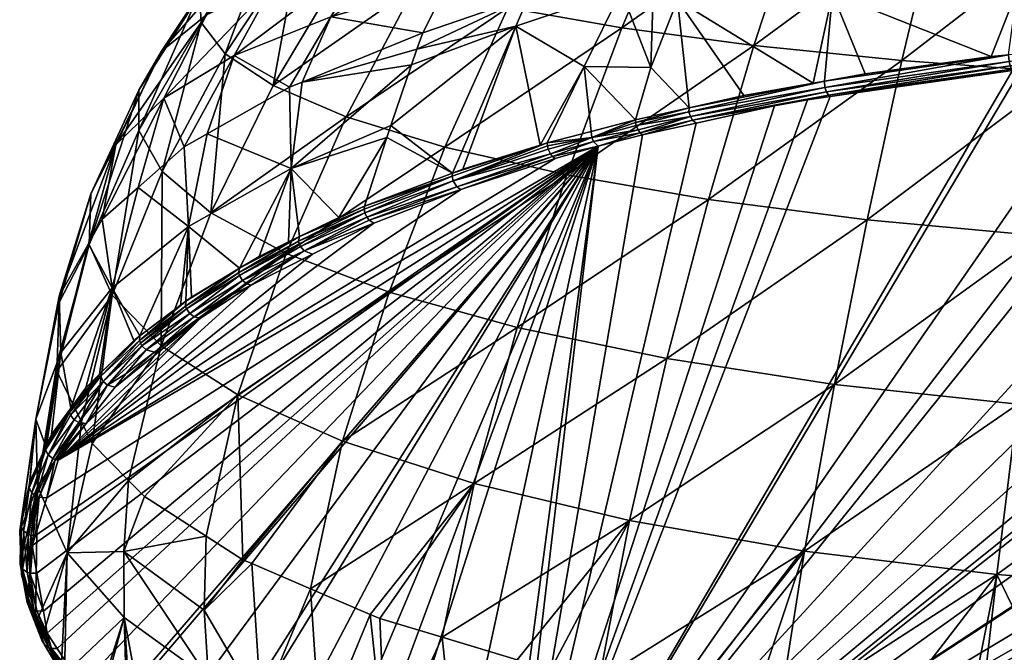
# Model space of a CAD drawing. Extents: x -0.15 to 0.15, y -0.197 to -0.003.
# Tile 2 of 256: x -0.099 to -0.06, y -0.18 to -0.156. Entities that reach past the tile are written whole.
import ezdxf

# ---------------------------------------------------------------- set-up
doc = ezdxf.new("R2010")
doc.units = 0
doc.layers.add('mesh', color=7, linetype='CONTINUOUS')

msp = doc.modelspace()

# ---------------------------------------------------------------- meshes
at = {"layer": 'mesh'}
mesh = msp.add_polyface(dxfattribs=at)
corners = [(-0.07021, -0.156656, 1.002775), (-0.062997, -0.151333, 1.002248), (-0.064411, -0.157244, 1.006271), (-0.068342, -0.150969, 0.998929), (-0.06155, -0.145835, 0.997391), (-0.057124, -0.151625, 1.004822), (-0.058066, -0.157707, 1.00896), (-0.072818, -0.153864, 0.922705), (-0.067136, -0.154614, 0.919232), (-0.066453, -0.152387, 0.919425), (-0.073208, -0.154861, 0.922657), (-0.067893, -0.158127, 0.918664), (-0.065491, -0.150017, 0.919423), (-0.070649, -0.150048, 0.922417), (-0.069948, -0.149054, 0.922242), (-0.058946, -0.151223, 0.916406), (-0.058184, -0.149642, 0.916129), (-0.059506, -0.152878, 0.91647), (-0.059888, -0.154482, 0.916353), (-0.060914, -0.157084, 0.916015), (-0.065851, -0.157761, 0.917736), (-0.067439, -0.158045, 0.918458), (-0.060224, -0.157016, 0.915841), (-0.060111, -0.157579, 0.916012), (-0.060075, -0.157628, 0.916113), (-0.059733, -0.157579, 0.915989), (-0.070603, -0.158612, 0.919895), (-0.068109, -0.15878, 0.919041), (-0.067227, -0.158653, 0.918719), (-0.06729, -0.158592, 0.918587), (-0.06941, -0.159021, 0.919654), (-0.067365, -0.15847, 0.918462), (-0.072613, -0.15958, 0.921164), (-0.067426, -0.158295, 0.918392), (-0.072699, -0.15943, 0.921071), (-0.072758, -0.159246, 0.92104), (-0.07275, -0.159091, 0.921115), (-0.060163, -0.157453, 0.915879), (-0.060205, -0.157276, 0.915802), (-0.056211, -0.157067, 0.914899), (-0.056243, -0.156889, 0.914819), (-0.05626, -0.156624, 0.914838)]
mesh.append_faces([[corners[k] for k in face] for face in [(0, 1, 2, 2), (3, 1, 0, 0), (3, 4, 1, 1), (5, 2, 1, 1), (6, 2, 5, 5), (7, 8, 9, 9), (10, 11, 8, 8), (12, 13, 9, 9), (12, 14, 13, 13), (12, 15, 16, 16), (9, 15, 12, 12), (9, 17, 15, 15), (8, 17, 9, 9), (8, 18, 17, 17), (8, 19, 18, 18), (20, 19, 8, 8), (8, 21, 20, 20), (8, 11, 21, 21), (19, 22, 18, 18), (23, 24, 25, 25), (22, 19, 20, 20), (26, 21, 11, 11), (27, 28, 29, 29), (29, 30, 27, 27), (31, 32, 29, 29), (33, 34, 31, 31), (21, 35, 33, 33), (26, 36, 21, 21), (23, 28, 24, 24), (23, 29, 28, 28), (37, 29, 23, 23), (37, 31, 29, 29), (38, 31, 37, 37), (38, 33, 31, 31), (22, 33, 38, 38), (22, 21, 33, 33), (20, 21, 22, 22), (39, 37, 23, 23), (40, 38, 37, 37), (41, 22, 38, 38)]])
mesh = msp.add_polyface(dxfattribs=at)
corners = [(-0.073095, -0.150541, 0.994976), (-0.079856, -0.155169, 0.993751), (-0.077199, -0.150061, 0.990445), (-0.075385, -0.155959, 0.998581), (-0.082335, -0.160635, 0.996226), (-0.077547, -0.16173, 1.001319), (-0.068342, -0.150969, 0.998929), (-0.07021, -0.156656, 1.002775), (-0.083493, -0.154319, 0.988341), (-0.077292, -0.151349, 0.928363), (-0.081291, -0.152361, 0.932854), (-0.082204, -0.154178, 0.932746), (-0.079042, -0.154708, 0.928348), (-0.073403, -0.150716, 0.924259), (-0.074871, -0.153397, 0.92445), (-0.073266, -0.150466, 0.924241), (-0.072111, -0.150336, 0.923371), (-0.071849, -0.151971, 0.92264), (-0.071432, -0.151158, 0.922612), (-0.075146, -0.153944, 0.924472), (-0.07542, -0.1545, 0.924492), (-0.079547, -0.155888, 0.928284), (-0.076868, -0.157475, 0.924592), (-0.078592, -0.16056, 0.924934), (-0.072818, -0.153864, 0.922705), (-0.066453, -0.152387, 0.919425), (-0.073208, -0.154861, 0.922657), (-0.067136, -0.154614, 0.919232), (-0.070603, -0.158612, 0.919895), (-0.067893, -0.158127, 0.918664), (-0.070649, -0.150048, 0.922417), (-0.074249, -0.157519, 0.922529), (-0.081188, -0.152169, 0.932862), (-0.074151, -0.154174, 0.923576), (-0.07275, -0.159091, 0.921115), (-0.07486, -0.159562, 0.922314), (-0.078316, -0.160475, 0.924704), (-0.076589, -0.16002, 0.923509)]
mesh.append_faces([[corners[k] for k in face] for face in [(0, 1, 2, 2), (3, 1, 0, 0), (3, 4, 1, 1), (5, 4, 3, 3), (6, 3, 0, 0), (7, 3, 6, 6), (7, 5, 3, 3), (1, 8, 2, 2), (9, 10, 11, 11), (12, 9, 11, 11), (12, 13, 9, 9), (14, 13, 12, 12), (13, 15, 9, 9), (16, 13, 14, 14), (17, 18, 16, 16), (19, 14, 12, 12), (20, 12, 21, 21), (20, 19, 12, 12), (22, 20, 21, 21), (23, 22, 21, 21), (24, 25, 17, 17), (26, 27, 24, 24), (26, 28, 29, 29), (25, 18, 17, 17), (25, 30, 18, 18), (31, 20, 22, 22), (9, 32, 10, 10), (19, 20, 33, 33), (33, 14, 19, 19), (33, 16, 14, 14), (33, 17, 16, 16), (24, 17, 33, 33), (31, 34, 26, 26), (31, 35, 34, 34), (34, 28, 26, 26), (31, 33, 20, 20), (26, 33, 31, 31), (24, 33, 26, 26), (22, 35, 31, 31), (36, 37, 22, 22)]])
mesh = msp.add_polyface(dxfattribs=at)
corners = [(-0.090592, -0.157046, 0.944574), (-0.091649, -0.160113, 0.944429), (-0.088421, -0.15829, 0.939004), (-0.086798, -0.155521, 0.938396), (-0.087927, -0.158087, 0.938402), (-0.083192, -0.156147, 0.932629), (-0.082204, -0.154178, 0.932746), (-0.081291, -0.152361, 0.932854), (-0.089065, -0.158213, 0.984318), (-0.088035, -0.152586, 0.976279), (-0.086214, -0.153448, 0.982467), (-0.090942, -0.156972, 0.977798), (-0.088997, -0.151752, 0.96991), (-0.091886, -0.155751, 0.971104), (-0.091672, -0.155452, 0.951151), (-0.095226, -0.16055, 0.957747), (-0.09335, -0.158722, 0.951006), (-0.093436, -0.156874, 0.957882), (-0.089576, -0.152423, 0.951048), (-0.091182, -0.15345, 0.957656), (-0.08535, -0.1531, 0.938375), (-0.089027, -0.154186, 0.944658), (-0.087113, -0.151541, 0.944596), (-0.094328, -0.158397, 0.964762), (-0.091954, -0.154571, 0.964358), (-0.083493, -0.154319, 0.988341), (-0.086203, -0.159447, 0.990515), (-0.094335, -0.159981, 0.971713), (-0.089148, -0.150958, 0.963473), (-0.079856, -0.155169, 0.993751), (-0.082335, -0.160635, 0.996226), (-0.079042, -0.154708, 0.928348), (-0.083426, -0.156795, 0.932549), (-0.083639, -0.157402, 0.932463), (-0.088362, -0.161481, 0.93674), (-0.079547, -0.155888, 0.928284), (-0.084447, -0.159789, 0.932023), (-0.081188, -0.152169, 0.932862), (-0.082032, -0.161653, 0.927861)]
mesh.append_faces([[corners[k] for k in face] for face in [(0, 1, 2, 2), (3, 4, 5, 5), (3, 6, 7, 7), (5, 6, 3, 3), (8, 9, 10, 10), (8, 11, 9, 9), (12, 11, 13, 13), (12, 9, 11, 11), (14, 15, 16, 16), (14, 17, 15, 15), (18, 17, 14, 14), (18, 19, 17, 17), (3, 2, 4, 4), (3, 0, 2, 2), (20, 0, 3, 3), (20, 21, 0, 0), (21, 16, 0, 0), (21, 14, 16, 16), (22, 14, 21, 21), (22, 18, 14, 14), (19, 23, 17, 17), (19, 24, 23, 23), (25, 8, 10, 10), (26, 8, 25, 25), (24, 27, 23, 23), (24, 13, 27, 27), (28, 13, 24, 24), (28, 12, 13, 13), (29, 26, 25, 25), (30, 26, 29, 29), (6, 5, 31, 31), (4, 32, 5, 5), (4, 33, 32, 32), (34, 33, 4, 4), (31, 5, 32, 32), (35, 32, 33, 33), (35, 31, 32, 32), (36, 35, 33, 33), (20, 3, 37, 37), (36, 38, 35, 35)]])
mesh = msp.add_polyface(dxfattribs=at)
corners = [(-0.096208, -0.162475, 0.964687), (-0.097457, -0.166737, 0.964133), (-0.097448, -0.16648, 0.963368), (-0.09335, -0.158722, 0.951006), (-0.094356, -0.162222, 0.950701), (-0.092551, -0.160623, 0.945945), (-0.095226, -0.16055, 0.957747), (-0.096306, -0.164438, 0.957294), (-0.095763, -0.163468, 0.954408), (-0.093449, -0.168431, 0.985595), (-0.093413, -0.161598, 0.978629), (-0.091503, -0.16322, 0.98538), (-0.09537, -0.166451, 0.978735), (-0.096271, -0.164454, 0.971722), (-0.097537, -0.169084, 0.971115), (-0.097548, -0.169423, 0.972125), (-0.094335, -0.159981, 0.971713), (-0.091886, -0.155751, 0.971104), (-0.090942, -0.156972, 0.977798), (-0.090592, -0.157046, 0.944574), (-0.093436, -0.156874, 0.957882), (-0.094328, -0.158397, 0.964762), (-0.095377, -0.166163, 0.949638), (-0.092382, -0.163754, 0.943007), (-0.091649, -0.160113, 0.944429), (-0.097388, -0.1687, 0.956616), (-0.092497, -0.166873, 0.94067), (-0.094268, -0.168335, 0.944092), (-0.092464, -0.166979, 0.940647), (-0.094302, -0.168229, 0.944117), (-0.092697, -0.16685, 0.941162), (-0.092482, -0.166688, 0.94075), (-0.094285, -0.168046, 0.944198), (-0.092264, -0.166524, 0.940335), (-0.094529, -0.168229, 0.944665), (-0.090382, -0.16539, 0.937453), (-0.092155, -0.167292, 0.940701), (-0.093711, -0.168689, 0.944224), (-0.091914, -0.167346, 0.940811), (-0.092333, -0.167172, 0.940646), (-0.094043, -0.168593, 0.944097)]
mesh.append_faces([[corners[k] for k in face] for face in [(0, 1, 2, 2), (3, 4, 5, 5), (6, 7, 8, 8), (9, 10, 11, 11), (9, 12, 10, 10), (1, 13, 14, 14), (13, 12, 15, 15), (16, 12, 13, 13), (16, 10, 12, 12), (17, 10, 16, 16), (17, 18, 10, 10), (3, 8, 4, 4), (3, 6, 8, 8), (19, 3, 5, 5), (6, 2, 7, 7), (6, 0, 2, 2), (20, 0, 6, 6), (20, 21, 0, 0), (0, 13, 1, 1), (21, 13, 0, 0), (21, 16, 13, 13), (22, 23, 4, 4), (23, 5, 4, 4), (23, 24, 5, 5), (25, 7, 2, 2), (22, 7, 25, 25), (22, 8, 7, 7), (4, 8, 22, 22), (26, 27, 28, 28), (29, 27, 26, 26), (23, 30, 31, 31), (23, 32, 30, 30), (31, 33, 23, 23), (22, 32, 23, 23), (34, 32, 22, 22), (31, 30, 32, 32), (26, 31, 29, 29), (26, 35, 31, 31), (36, 37, 38, 38), (39, 40, 36, 36)]])
mesh = msp.add_polyface(dxfattribs=at)
corners = [(-0.077547, -0.16173, 1.001319), (-0.084517, -0.16633, 0.997758), (-0.082335, -0.160635, 0.996226), (-0.088548, -0.164812, 0.991812), (-0.086203, -0.159447, 0.990515), (-0.086489, -0.163393, 0.932367), (-0.084605, -0.160256, 0.931936), (-0.088362, -0.161481, 0.93674), (-0.084447, -0.159789, 0.932023), (-0.083639, -0.157402, 0.932463), (-0.078592, -0.16056, 0.924934), (-0.079547, -0.155888, 0.928284), (-0.081626, -0.1615, 0.927462), (-0.088027, -0.164149, 0.934293), (-0.085485, -0.162959, 0.931256), (-0.082032, -0.161653, 0.927861), (-0.078316, -0.160475, 0.924704), (-0.076868, -0.157475, 0.924592), (-0.085388, -0.163382, 0.93118), (-0.087845, -0.164706, 0.934219), (-0.085293, -0.163507, 0.931219), (-0.085489, -0.163072, 0.931207), (-0.085464, -0.163211, 0.931177), (-0.088073, -0.164322, 0.934188), (-0.081856, -0.162189, 0.927845), (-0.081703, -0.162295, 0.927973), (-0.078109, -0.161003, 0.924773), (-0.078002, -0.161079, 0.924884), (-0.07819, -0.160899, 0.924707), (-0.081998, -0.161966, 0.927776), (-0.078279, -0.160712, 0.924663), (-0.078308, -0.16059, 0.924673), (-0.082046, -0.16178, 0.927796), (-0.085113, -0.16362, 0.931342), (-0.076572, -0.160255, 0.923441), (-0.076497, -0.160421, 0.923485), (-0.076318, -0.160602, 0.923672)]
mesh.append_faces([[corners[k] for k in face] for face in [(0, 1, 2, 2), (2, 3, 4, 4), (1, 3, 2, 2), (5, 6, 7, 7), (7, 8, 9, 9), (6, 8, 7, 7), (10, 11, 12, 12), (5, 7, 13, 13), (14, 6, 5, 5), (11, 15, 12, 12), (6, 15, 8, 8), (6, 14, 15, 15), (16, 17, 10, 10), (18, 19, 20, 20), (13, 14, 5, 5), (13, 21, 14, 14), (22, 21, 23, 23), (24, 25, 26, 26), (27, 26, 25, 25), (24, 28, 29, 29), (24, 26, 28, 28), (29, 28, 30, 30), (29, 31, 16, 16), (29, 30, 31, 31), (15, 10, 12, 12), (32, 10, 15, 15), (14, 32, 15, 15), (21, 32, 14, 14), (21, 22, 32, 32), (29, 32, 22, 22), (16, 32, 29, 29), (16, 10, 32, 32), (18, 29, 22, 22), (18, 24, 29, 29), (20, 24, 18, 18), (20, 25, 24, 24), (33, 25, 20, 20), (34, 31, 30, 30), (16, 31, 34, 34), (35, 28, 26, 26), (27, 36, 26, 26)]])
mesh = msp.add_polyface(dxfattribs=at)
corners = [(-0.039585, -0.184832, 1.017965), (-0.044087, -0.184956, 1.018331), (-0.044087, -0.179452, 1.018259), (-0.044087, -0.17146, 1.016829), (-0.039783, -0.178156, 1.017974), (-0.044087, -0.178238, 1.018042), (-0.051266, -0.158035, 1.010696), (-0.044087, -0.162082, 1.013409), (-0.051726, -0.164535, 1.013961), (-0.044087, -0.158239, 1.011329), (-0.044087, -0.157651, 1.011011), (-0.048391, -0.178156, 1.017974), (-0.052602, -0.177997, 1.017476), (-0.052171, -0.171226, 1.016239), (-0.044087, -0.170747, 1.016701), (-0.044087, -0.164812, 1.014446), (-0.048589, -0.184832, 1.017965), (-0.053016, -0.184711, 1.017604), (-0.052597, -0.190566, 1.016948), (-0.016956, -0.159467, 0.920788), (-0.020492, -0.158747, 0.918959), (-0.079974, -0.191704, 1.00271), (-0.036619, -0.156926, 0.914331), (-0.038099, -0.156859, 0.914159), (-0.035946, -0.156981, 0.914471), (-0.049534, -0.196272, 1.015703), (-0.050837, -0.196201, 1.015521), (-0.052157, -0.196128, 1.015337), (-0.044087, -0.190787, 1.017574), (-0.028003, -0.157632, 0.916125), (-0.031974, -0.157307, 0.915298), (-0.011856, -0.160602, 0.923672), (-0.065247, -0.195094, 1.011325), (-0.062562, -0.195412, 1.012132), (-0.066337, -0.194884, 1.01079), (-0.076752, -0.192602, 1.004991), (-0.056293, -0.196153, 1.014015), (-0.054777, -0.196231, 1.014213), (-0.058695, -0.195869, 1.013293), (-0.040884, -0.156732, 0.913859), (-0.044087, -0.156678, 0.913742), (-0.044087, -0.156737, 0.91385), (-0.048137, -0.156753, 0.913912), (-0.048113, -0.156865, 0.914175), (-0.044087, -0.156566, 0.913633), (-0.04815, -0.156624, 0.913772), (-0.052143, -0.156993, 0.9145), (-0.052165, -0.156918, 0.914333), (-0.052191, -0.15679, 0.914194)]
mesh.append_faces([[corners[k] for k in face] for face in [(0, 1, 2, 2), (3, 4, 5, 5), (4, 2, 5, 5), (6, 7, 8, 8), (6, 9, 7, 7), (10, 9, 6, 6), (11, 12, 13, 13), (11, 5, 2, 2), (11, 3, 5, 5), (13, 3, 11, 11), (13, 14, 3, 3), (8, 14, 13, 13), (8, 15, 14, 14), (7, 15, 8, 8), (16, 2, 1, 1), (16, 11, 2, 2), (17, 11, 16, 16), (17, 12, 11, 11), (18, 17, 16, 16), (19, 20, 21, 21), (21, 22, 23, 23), (21, 24, 22, 22), (25, 26, 18, 18), (26, 27, 18, 18), (28, 16, 1, 1), (28, 18, 16, 16), (28, 25, 18, 18), (21, 29, 30, 30), (31, 32, 33, 33), (31, 34, 32, 32), (21, 35, 31, 31), (31, 36, 37, 37), (31, 38, 36, 36), (39, 40, 41, 41), (41, 42, 43, 43), (40, 42, 41, 41), (44, 45, 42, 42), (42, 46, 43, 43), (42, 47, 46, 46), (45, 47, 42, 42), (45, 48, 47, 47)]])
mesh = msp.add_polyface(dxfattribs=at)
corners = [(-0.051266, -0.158035, 1.010696), (-0.058985, -0.164112, 1.012179), (-0.058066, -0.157707, 1.00896), (-0.051726, -0.164535, 1.013961), (-0.071993, -0.16269, 1.005731), (-0.077547, -0.16173, 1.001319), (-0.07021, -0.156656, 1.002775), (-0.079492, -0.167721, 1.003079), (-0.07363, -0.168938, 1.007692), (-0.064411, -0.157244, 1.006271), (-0.065775, -0.163492, 1.009389), (-0.067049, -0.169947, 1.011508), (-0.079974, -0.191704, 1.00271), (-0.05342, -0.157033, 0.914603), (-0.05613, -0.157267, 0.915198), (-0.052143, -0.156993, 0.9145), (-0.044087, -0.156737, 0.91385), (-0.048113, -0.156865, 0.914175), (-0.040894, -0.156802, 0.914015), (-0.076868, -0.157475, 0.924592), (-0.076589, -0.16002, 0.923509), (-0.07486, -0.159562, 0.922314), (-0.078316, -0.160475, 0.924704), (-0.076572, -0.160255, 0.923441), (-0.07819, -0.160899, 0.924707), (-0.076497, -0.160421, 0.923485), (-0.078279, -0.160712, 0.924663), (-0.076318, -0.160602, 0.923672), (-0.078109, -0.161003, 0.924773), (-0.074667, -0.160082, 0.922417), (-0.07458, -0.160151, 0.922526), (-0.074747, -0.159965, 0.922334), (-0.074822, -0.15979, 0.922284), (-0.074848, -0.159676, 0.922287), (-0.07275, -0.159091, 0.921115), (-0.072758, -0.159246, 0.92104), (-0.072699, -0.15943, 0.921071), (-0.072613, -0.15958, 0.921164), (-0.072478, -0.159692, 0.921359), (-0.06941, -0.159021, 0.919654), (-0.06729, -0.158592, 0.918587), (-0.067365, -0.15847, 0.918462), (-0.067426, -0.158295, 0.918392), (-0.067439, -0.158045, 0.918458)]
mesh.append_faces([[corners[k] for k in face] for face in [(0, 1, 2, 2), (3, 1, 0, 0), (4, 5, 6, 6), (4, 7, 5, 5), (8, 7, 4, 4), (4, 9, 10, 10), (6, 9, 4, 4), (2, 10, 9, 9), (1, 10, 2, 2), (1, 11, 10, 10), (12, 13, 14, 14), (12, 15, 13, 13), (12, 16, 17, 17), (12, 18, 16, 16), (19, 20, 21, 21), (22, 23, 20, 20), (23, 24, 25, 25), (26, 24, 23, 23), (27, 25, 28, 28), (27, 29, 25, 25), (30, 29, 27, 27), (25, 31, 23, 23), (25, 29, 31, 31), (23, 31, 32, 32), (23, 32, 33, 33), (21, 23, 33, 33), (21, 20, 23, 23), (34, 33, 35, 35), (34, 21, 33, 33), (35, 32, 36, 36), (33, 32, 35, 35), (32, 31, 36, 36), (36, 29, 37, 37), (31, 29, 36, 36), (37, 29, 30, 30), (38, 37, 30, 30), (39, 37, 38, 38), (40, 37, 39, 39), (41, 36, 37, 37), (42, 35, 36, 36), (43, 34, 35, 35)]])
mesh = msp.add_polyface(dxfattribs=at)
corners = [(-0.091503, -0.16322, 0.98538), (-0.090942, -0.156972, 0.977798), (-0.089065, -0.158213, 0.984318), (-0.093413, -0.161598, 0.978629), (-0.090592, -0.157046, 0.944574), (-0.092551, -0.160623, 0.945945), (-0.091649, -0.160113, 0.944429), (-0.086203, -0.159447, 0.990515), (-0.088548, -0.164812, 0.991812), (-0.093449, -0.168431, 0.985595), (-0.090453, -0.170353, 0.992156), (-0.084517, -0.16633, 0.997758), (-0.088362, -0.161481, 0.93674), (-0.089614, -0.164928, 0.936278), (-0.088455, -0.164358, 0.934827), (-0.092382, -0.163754, 0.943007), (-0.088421, -0.15829, 0.939004), (-0.087927, -0.158087, 0.938402), (-0.088073, -0.164322, 0.934188), (-0.090388, -0.165677, 0.937338), (-0.088043, -0.16443, 0.934169), (-0.09042, -0.16557, 0.937358), (-0.092464, -0.166979, 0.940647), (-0.092497, -0.166873, 0.94067), (-0.08993, -0.166048, 0.937512), (-0.090687, -0.166429, 0.93848), (-0.091914, -0.167346, 0.940811), (-0.097492, -0.172916, 0.954964), (-0.087521, -0.164834, 0.934426), (-0.088027, -0.164149, 0.934293), (-0.090382, -0.16539, 0.937453), (-0.092264, -0.166524, 0.940335), (-0.092155, -0.167292, 0.940701), (-0.092482, -0.166688, 0.94075), (-0.090093, -0.165998, 0.937413), (-0.090263, -0.165874, 0.937345), (-0.092333, -0.167172, 0.940646), (-0.087845, -0.164706, 0.934219), (-0.087992, -0.164536, 0.934168)]
mesh.append_faces([[corners[k] for k in face] for face in [(0, 1, 2, 2), (0, 3, 1, 1), (4, 5, 6, 6), (7, 0, 2, 2), (8, 0, 7, 7), (8, 9, 0, 0), (10, 9, 8, 8), (11, 10, 8, 8), (12, 13, 14, 14), (12, 6, 15, 15), (12, 16, 6, 6), (17, 16, 12, 12), (18, 19, 20, 20), (21, 19, 18, 18), (21, 22, 19, 19), (23, 22, 21, 21), (24, 25, 26, 26), (27, 28, 24, 24), (12, 14, 29, 29), (12, 30, 13, 13), (15, 30, 12, 12), (15, 31, 30, 30), (32, 26, 25, 25), (29, 13, 30, 30), (29, 14, 13, 13), (30, 31, 33, 33), (34, 25, 24, 24), (34, 32, 25, 25), (35, 32, 34, 34), (35, 36, 32, 32), (21, 30, 23, 23), (21, 29, 30, 30), (18, 29, 21, 21), (37, 24, 28, 28), (37, 34, 24, 24), (37, 35, 34, 34), (38, 35, 37, 37), (36, 19, 22, 22), (35, 19, 36, 36), (35, 20, 19, 19), (38, 20, 35, 35)]])
mesh = msp.add_polyface(dxfattribs=at)
corners = [(-0.05329, -0.184704, 1.017582), (-0.052602, -0.177997, 1.017476), (-0.053016, -0.184711, 1.017604), (-0.060685, -0.177412, 1.015566), (-0.062001, -0.183983, 1.015439), (-0.065384, -0.183504, 1.014012), (-0.061449, -0.184029, 1.015574), (-0.057262, -0.184375, 1.016605), (-0.07628, -0.181546, 1.008189), (-0.07819, -0.181143, 1.006989), (-0.075095, -0.175291, 1.008573), (-0.068224, -0.176497, 1.012551), (-0.072829, -0.182275, 1.010357), (-0.070328, -0.182803, 1.011928), (-0.06925, -0.182956, 1.012382), (-0.051726, -0.164535, 1.013961), (-0.059858, -0.170719, 1.014403), (-0.058985, -0.164112, 1.012179), (-0.052171, -0.171226, 1.016239), (-0.081178, -0.173835, 1.00377), (-0.07363, -0.168938, 1.007692), (-0.067049, -0.169947, 1.011508), (-0.065775, -0.163492, 1.009389), (-0.071993, -0.16269, 1.005731), (-0.072083, -0.188198, 1.010359), (-0.075527, -0.18745, 1.008285), (-0.078779, -0.186622, 1.005993), (-0.024197, -0.15815, 0.917442), (-0.027851, -0.157645, 0.916157), (-0.079974, -0.191704, 1.00271), (-0.038099, -0.156859, 0.914159), (-0.040894, -0.156802, 0.914015), (-0.06941, -0.159021, 0.919654), (-0.072478, -0.159692, 0.921359), (-0.059733, -0.157579, 0.915989), (-0.05613, -0.157267, 0.915198), (-0.060075, -0.157628, 0.916113), (-0.048113, -0.156865, 0.914175), (-0.052143, -0.156993, 0.9145), (-0.031974, -0.157307, 0.915298), (-0.035946, -0.156981, 0.914471), (-0.068109, -0.15878, 0.919041), (-0.067227, -0.158653, 0.918719), (-0.07458, -0.160151, 0.922526), (-0.076318, -0.160602, 0.923672)]
mesh.append_faces([[corners[k] for k in face] for face in [(0, 1, 2, 2), (3, 4, 5, 5), (3, 6, 4, 4), (7, 6, 3, 3), (8, 9, 10, 10), (11, 12, 8, 8), (11, 13, 12, 12), (14, 13, 11, 11), (15, 16, 17, 17), (18, 16, 15, 15), (18, 3, 16, 16), (1, 3, 18, 18), (1, 7, 3, 3), (0, 7, 1, 1), (10, 19, 20, 20), (10, 11, 8, 8), (10, 21, 11, 11), (20, 21, 10, 10), (20, 22, 21, 21), (23, 22, 20, 20), (16, 21, 17, 17), (16, 11, 21, 21), (3, 11, 16, 16), (3, 14, 11, 11), (5, 14, 3, 3), (24, 13, 14, 14), (24, 12, 13, 13), (25, 8, 12, 12), (26, 9, 8, 8), (27, 28, 29, 29), (30, 31, 29, 29), (32, 33, 29, 29), (34, 29, 35, 35), (34, 36, 29, 29), (37, 38, 29, 29), (39, 40, 29, 29), (29, 41, 32, 32), (29, 42, 41, 41), (36, 42, 29, 29), (29, 43, 44, 44), (29, 33, 43, 43)]])
mesh = msp.add_polyface(dxfattribs=at)
corners = [(-0.036003, -0.171226, 1.016239), (-0.035572, -0.177997, 1.017476), (-0.039783, -0.178156, 1.017974), (-0.036448, -0.164535, 1.013961), (-0.044087, -0.162082, 1.013409), (-0.036908, -0.158035, 1.010696), (-0.044087, -0.17146, 1.016829), (-0.044087, -0.170747, 1.016701), (-0.044087, -0.164812, 1.014446), (-0.027489, -0.177412, 1.015566), (-0.026725, -0.184029, 1.015574), (-0.030912, -0.184375, 1.016605), (-0.026173, -0.183983, 1.015439), (-0.02279, -0.183504, 1.014012), (-0.039585, -0.184832, 1.017965), (-0.044087, -0.179452, 1.018259), (-0.035158, -0.184711, 1.017604), (-0.034884, -0.184704, 1.017582), (-0.030108, -0.157707, 1.00896), (-0.029189, -0.164112, 1.012179), (-0.028316, -0.170719, 1.014403), (-0.023763, -0.157244, 1.006271), (-0.022399, -0.163492, 1.009389), (-0.021125, -0.169947, 1.011508), (-0.01995, -0.176497, 1.012551), (-0.079974, -0.191704, 1.00271), (-0.021781, -0.158485, 0.918292), (-0.024197, -0.15815, 0.917442), (-0.020492, -0.158747, 0.918959), (-0.027851, -0.157645, 0.916157), (-0.028003, -0.157632, 0.916125), (-0.06993, -0.194191, 1.009029), (-0.066337, -0.194884, 1.01079), (-0.011856, -0.160602, 0.923672), (-0.013594, -0.160151, 0.922526), (-0.016956, -0.159467, 0.920788), (-0.034725, -0.196363, 1.01455), (-0.032052, -0.196104, 1.013891), (-0.046736, -0.196634, 1.015239), (-0.044087, -0.19666, 1.015304), (-0.028128, -0.195723, 1.012923), (-0.054777, -0.196231, 1.014213), (-0.050755, -0.196437, 1.014739), (-0.062562, -0.195412, 1.012132), (-0.058695, -0.195869, 1.013293)]
mesh.append_faces([[corners[k] for k in face] for face in [(0, 1, 2, 2), (3, 4, 5, 5), (6, 0, 2, 2), (7, 0, 6, 6), (7, 3, 0, 0), (8, 3, 7, 7), (8, 4, 3, 3), (9, 10, 11, 11), (9, 12, 10, 10), (13, 12, 9, 9), (2, 14, 15, 15), (1, 14, 2, 2), (1, 16, 14, 14), (17, 16, 1, 1), (18, 3, 5, 5), (19, 3, 18, 18), (19, 0, 3, 3), (20, 0, 19, 19), (20, 1, 0, 0), (9, 1, 20, 20), (9, 17, 1, 1), (11, 17, 9, 9), (21, 19, 18, 18), (22, 19, 21, 21), (22, 20, 19, 19), (23, 20, 22, 22), (23, 9, 20, 20), (24, 9, 23, 23), (24, 13, 9, 9), (25, 26, 27, 27), (25, 28, 26, 26), (25, 29, 30, 30), (31, 32, 33, 33), (25, 34, 35, 35), (25, 33, 34, 34), (36, 37, 33, 33), (38, 39, 33, 33), (37, 40, 33, 33), (41, 42, 33, 33), (43, 44, 33, 33)]])
mesh = msp.add_polyface(dxfattribs=at)
corners = [(-0.086346, -0.172172, 0.998261), (-0.087597, -0.177969, 0.997548), (-0.089905, -0.176979, 0.994603), (-0.094106, -0.174344, 0.986765), (-0.090453, -0.170353, 0.992156), (-0.091685, -0.175906, 0.991409), (-0.090247, -0.176832, 0.994166), (-0.094918, -0.17651, 0.985189), (-0.094729, -0.173714, 0.984888), (-0.091593, -0.181493, 0.991828), (-0.094908, -0.17909, 0.985207), (-0.098377, -0.179327, 0.972736), (-0.098297, -0.173949, 0.971056), (-0.097145, -0.176559, 0.978237), (-0.089536, -0.182631, 0.994967), (-0.091765, -0.178803, 0.991782), (-0.096162, -0.172262, 0.980571), (-0.096574, -0.171418, 0.97806), (-0.0986, -0.177351, 0.966263), (-0.098325, -0.178838, 0.970042), (-0.098072, -0.17884, 0.97002), (-0.09824, -0.174372, 0.958693), (-0.098342, -0.174337, 0.958694), (-0.098571, -0.175859, 0.962472), (-0.097708, -0.17286, 0.954942), (-0.097606, -0.172899, 0.954948), (-0.097924, -0.179709, 0.972228), (-0.09794, -0.174394, 0.958721), (-0.098388, -0.175874, 0.962481), (-0.098324, -0.177355, 0.966247), (-0.09738, -0.181145, 0.977325), (-0.098094, -0.179844, 0.974042), (-0.098658, -0.178351, 0.970271), (-0.097239, -0.181318, 0.977763), (-0.097887, -0.172718, 0.95496), (-0.098524, -0.174199, 0.958725), (-0.098129, -0.179986, 0.973994), (-0.098029, -0.180171, 0.973901), (-0.09871, -0.1785, 0.970218), (-0.09785, -0.180289, 0.97382), (-0.098428, -0.178811, 0.970064), (-0.09861, -0.178688, 0.970133), (-0.097748, -0.180313, 0.973791), (-0.076318, -0.160602, 0.923672), (-0.09558, -0.183185, 0.981061), (-0.093972, -0.184545, 0.984517), (-0.095733, -0.183056, 0.980733), (-0.096587, -0.18175, 0.977415), (-0.097533, -0.180306, 0.973744)]
mesh.append_faces([[corners[k] for k in face] for face in [(0, 1, 2, 2), (3, 4, 5, 5), (2, 6, 0, 0), (7, 8, 3, 3), (9, 10, 7, 7), (11, 12, 13, 13), (14, 2, 1, 1), (15, 6, 2, 2), (5, 6, 15, 15), (7, 13, 8, 8), (10, 13, 7, 7), (13, 16, 8, 8), (12, 17, 13, 13), (7, 15, 9, 9), (7, 5, 15, 15), (3, 5, 7, 7), (18, 19, 20, 20), (21, 22, 23, 23), (21, 24, 22, 22), (25, 24, 21, 21), (26, 20, 19, 19), (21, 27, 25, 25), (21, 28, 27, 27), (23, 28, 21, 21), (20, 29, 18, 18), (13, 30, 31, 31), (11, 13, 31, 31), (32, 12, 11, 11), (10, 33, 13, 13), (22, 34, 35, 35), (24, 34, 22, 22), (36, 37, 38, 38), (36, 32, 31, 31), (38, 32, 36, 36), (39, 40, 41, 41), (42, 19, 40, 40), (43, 44, 45, 45), (43, 46, 44, 44), (43, 47, 46, 46), (43, 26, 48, 48), (43, 20, 26, 26)]])
mesh = msp.add_polyface(dxfattribs=at)
corners = [(-0.090247, -0.176832, 0.994166), (-0.091685, -0.175906, 0.991409), (-0.090453, -0.170353, 0.992156), (-0.09537, -0.166451, 0.978735), (-0.096162, -0.172262, 0.980571), (-0.096574, -0.171418, 0.97806), (-0.093449, -0.168431, 0.985595), (-0.094729, -0.173714, 0.984888), (-0.094106, -0.174344, 0.986765), (-0.086346, -0.172172, 0.998261), (-0.09641, -0.170077, 0.949349), (-0.09587, -0.169546, 0.948004), (-0.095377, -0.166163, 0.949638), (-0.095256, -0.170057, 0.947699), (-0.093711, -0.168689, 0.944224), (-0.094842, -0.169535, 0.946374), (-0.091914, -0.167346, 0.940811), (-0.096391, -0.171485, 0.951329), (-0.097492, -0.172916, 0.954964), (-0.08993, -0.166048, 0.937512), (-0.097388, -0.1687, 0.956616), (-0.096997, -0.17088, 0.951385), (-0.095769, -0.169447, 0.947751), (-0.094529, -0.168229, 0.944665), (-0.094285, -0.168046, 0.944198), (-0.095552, -0.16998, 0.947623), (-0.09421, -0.168436, 0.944079), (-0.095724, -0.169828, 0.947617), (-0.094043, -0.168593, 0.944097), (-0.096676, -0.171446, 0.951257), (-0.094302, -0.168229, 0.944117), (-0.094268, -0.168335, 0.944092), (-0.095819, -0.169624, 0.947661), (-0.097013, -0.17116, 0.951271), (-0.092482, -0.166688, 0.94075), (-0.092155, -0.167292, 0.940701), (-0.092333, -0.167172, 0.940646), (-0.092464, -0.166979, 0.940647), (-0.09794, -0.174394, 0.958721), (-0.076318, -0.160602, 0.923672), (-0.085113, -0.16362, 0.931342), (-0.087521, -0.164834, 0.934426), (-0.098509, -0.17627, 0.963488), (-0.098324, -0.177355, 0.966247), (-0.098388, -0.175874, 0.962481)]
mesh.append_faces([[corners[k] for k in face] for face in [(0, 1, 2, 2), (3, 4, 5, 5), (6, 4, 3, 3), (6, 7, 4, 4), (2, 7, 6, 6), (8, 7, 2, 2), (9, 0, 2, 2), (10, 11, 12, 12), (13, 14, 15, 15), (13, 16, 14, 14), (17, 16, 13, 13), (17, 18, 16, 16), (18, 19, 16, 16), (20, 21, 12, 12), (12, 22, 23, 23), (12, 11, 22, 22), (24, 23, 22, 22), (10, 22, 11, 11), (10, 21, 22, 22), (25, 26, 27, 27), (25, 28, 26, 26), (15, 28, 25, 25), (15, 14, 28, 28), (27, 29, 25, 25), (30, 27, 31, 31), (32, 27, 30, 30), (32, 33, 27, 27), (32, 24, 22, 22), (30, 24, 32, 32), (30, 34, 24, 24), (13, 25, 17, 17), (13, 15, 25, 25), (35, 28, 14, 14), (36, 26, 28, 28), (26, 31, 27, 27), (26, 37, 31, 31), (36, 37, 26, 26), (38, 39, 18, 18), (40, 41, 18, 18), (39, 42, 43, 43), (39, 44, 42, 42)]])
mesh = msp.add_polyface(dxfattribs=at)
corners = [(-0.075095, -0.175291, 1.008573), (-0.079496, -0.180751, 1.005823), (-0.082438, -0.179868, 1.003196), (-0.07819, -0.181143, 1.006989), (-0.084878, -0.179135, 1.001018), (-0.081178, -0.173835, 1.00377), (-0.085254, -0.178974, 1.000538), (-0.079492, -0.167721, 1.003079), (-0.084517, -0.16633, 0.997758), (-0.077547, -0.16173, 1.001319), (-0.086346, -0.172172, 0.998261), (-0.087597, -0.177969, 0.997548), (-0.07363, -0.168938, 1.007692), (-0.090453, -0.170353, 0.992156), (-0.081822, -0.185721, 1.003499), (-0.084639, -0.184751, 1.000819), (-0.087215, -0.183719, 0.997969), (-0.078779, -0.186622, 1.005993), (-0.085388, -0.163382, 0.93118), (-0.087992, -0.164536, 0.934168), (-0.087845, -0.164706, 0.934219), (-0.085113, -0.16362, 0.931342), (-0.087521, -0.164834, 0.934426), (-0.085293, -0.163507, 0.931219), (-0.088073, -0.164322, 0.934188), (-0.088043, -0.16443, 0.934169), (-0.085464, -0.163211, 0.931177), (-0.085489, -0.163072, 0.931207), (-0.088027, -0.164149, 0.934293), (-0.097492, -0.172916, 0.954964), (-0.081703, -0.162295, 0.927973), (-0.078002, -0.161079, 0.924884), (-0.076318, -0.160602, 0.923672), (-0.08043, -0.191577, 1.002387), (-0.079974, -0.191704, 1.00271), (-0.082808, -0.190651, 1.000034), (-0.085582, -0.189571, 0.99729), (-0.097533, -0.180306, 0.973744), (-0.096587, -0.18175, 0.977415), (-0.086855, -0.189076, 0.996031), (-0.088055, -0.188408, 0.994334), (-0.09028, -0.187169, 0.991185), (-0.09794, -0.174394, 0.958721), (-0.098388, -0.175874, 0.962481), (-0.092008, -0.186207, 0.98874), (-0.093972, -0.184545, 0.984517), (-0.092365, -0.185905, 0.987973), (-0.098324, -0.177355, 0.966247), (-0.098072, -0.17884, 0.97002)]
mesh.append_faces([[corners[k] for k in face] for face in [(0, 1, 2, 2), (0, 3, 1, 1), (4, 5, 2, 2), (4, 6, 5, 5), (7, 8, 9, 9), (7, 10, 8, 8), (5, 10, 7, 7), (5, 11, 10, 10), (6, 11, 5, 5), (12, 5, 7, 7), (0, 2, 5, 5), (10, 13, 8, 8), (14, 15, 2, 2), (2, 1, 14, 14), (15, 4, 2, 2), (15, 6, 4, 4), (16, 6, 15, 15), (16, 11, 6, 6), (1, 3, 17, 17), (18, 19, 20, 20), (21, 20, 22, 22), (21, 23, 20, 20), (24, 25, 26, 26), (24, 27, 28, 28), (19, 26, 25, 25), (18, 26, 19, 19), (21, 29, 30, 30), (29, 31, 30, 30), (29, 32, 31, 31), (32, 33, 34, 34), (32, 35, 33, 33), (36, 35, 32, 32), (37, 38, 32, 32), (32, 39, 36, 36), (32, 40, 39, 39), (41, 40, 32, 32), (42, 43, 32, 32), (32, 44, 41, 41), (45, 46, 32, 32), (47, 48, 32, 32)]])
mesh = msp.add_polyface(dxfattribs=at)
corners = [(-0.087215, -0.183719, 0.997969), (-0.088435, -0.188151, 0.99505), (-0.089536, -0.182631, 0.994967), (-0.091593, -0.181493, 0.991828), (-0.091196, -0.186623, 0.991176), (-0.091283, -0.186575, 0.991053), (-0.093843, -0.184804, 0.986572), (-0.094908, -0.17909, 0.985207), (-0.087597, -0.177969, 0.997548), (-0.091765, -0.178803, 0.991782), (-0.089905, -0.176979, 0.994603), (-0.09425, -0.184579, 0.984632), (-0.092365, -0.185905, 0.987973), (-0.093972, -0.184545, 0.984517), (-0.088571, -0.188076, 0.994859), (-0.09083, -0.186826, 0.99169), (-0.092815, -0.185515, 0.988371), (-0.094436, -0.184523, 0.984739), (-0.092772, -0.18581, 0.988232), (-0.09261, -0.185909, 0.988102), (-0.09076, -0.18711, 0.991533), (-0.090605, -0.187204, 0.991393), (-0.088341, -0.188441, 0.994535), (-0.088489, -0.18835, 0.994686), (-0.092862, -0.185635, 0.98835), (-0.094572, -0.184377, 0.984859), (-0.090846, -0.186937, 0.991658), (-0.08857, -0.18818, 0.994817), (-0.09456, -0.184159, 0.98494), (-0.088055, -0.188408, 0.994334), (-0.086855, -0.189076, 0.996031), (-0.092008, -0.186207, 0.98874), (-0.09028, -0.187169, 0.991185), (-0.076318, -0.160602, 0.923672)]
mesh.append_faces([[corners[k] for k in face] for face in [(0, 1, 2, 2), (3, 4, 5, 5), (3, 6, 7, 7), (2, 8, 0, 0), (9, 10, 2, 2), (3, 9, 2, 2), (11, 12, 13, 13), (2, 14, 15, 15), (2, 1, 14, 14), (3, 15, 4, 4), (3, 16, 6, 6), (5, 16, 3, 3), (3, 2, 15, 15), (17, 18, 19, 19), (5, 15, 16, 16), (4, 15, 5, 5), (20, 19, 18, 18), (21, 19, 20, 20), (22, 20, 23, 23), (22, 21, 20, 20), (11, 17, 19, 19), (24, 18, 25, 25), (24, 20, 18, 18), (26, 20, 24, 24), (26, 23, 20, 20), (27, 23, 26, 26), (27, 15, 14, 14), (26, 15, 27, 27), (26, 16, 15, 15), (24, 16, 26, 26), (24, 28, 16, 16), (25, 28, 24, 24), (22, 29, 21, 21), (30, 29, 22, 22), (19, 12, 11, 11), (19, 31, 12, 12), (21, 31, 19, 19), (21, 32, 31, 31), (29, 32, 21, 21), (17, 25, 18, 18), (33, 12, 31, 31)]])
mesh = msp.add_polyface(dxfattribs=at)
corners = [(-0.052597, -0.190566, 1.016948), (-0.05329, -0.184704, 1.017582), (-0.053016, -0.184711, 1.017604), (-0.056736, -0.190291, 1.016179), (-0.057262, -0.184375, 1.016605), (-0.060772, -0.189912, 1.015123), (-0.061449, -0.184029, 1.015574), (-0.054812, -0.196297, 1.014411), (-0.054777, -0.196231, 1.014213), (-0.056293, -0.196153, 1.014015), (-0.062683, -0.195501, 1.012477), (-0.058799, -0.195956, 1.013633), (-0.058771, -0.19595, 1.013529), (-0.050755, -0.196437, 1.014739), (-0.054832, -0.196304, 1.014517), (-0.050795, -0.196536, 1.015016), (-0.054852, -0.196285, 1.014628), (-0.050808, -0.196542, 1.015124), (-0.062717, -0.195481, 1.012584), (-0.058825, -0.195936, 1.013743), (-0.062648, -0.195496, 1.012374), (-0.058695, -0.195869, 1.013293), (-0.058867, -0.195611, 1.014026), (-0.060123, -0.195495, 1.01373), (-0.054929, -0.195976, 1.01495), (-0.052157, -0.196128, 1.015337), (-0.062765, -0.195151, 1.012856), (-0.054868, -0.19624, 1.014735), (-0.05082, -0.196524, 1.015236), (-0.058848, -0.195891, 1.013848), (-0.062746, -0.195434, 1.012688), (-0.058875, -0.195734, 1.014014), (-0.06278, -0.195277, 1.012852), (-0.054888, -0.196084, 1.014903), (-0.05083, -0.196479, 1.015344), (-0.050843, -0.196324, 1.015512), (-0.011856, -0.160602, 0.923672), (-0.073564, -0.19349, 1.007247), (-0.06993, -0.194191, 1.009029), (-0.076752, -0.192602, 1.004991)]
mesh.append_faces([[corners[k] for k in face] for face in [(0, 1, 2, 2), (3, 1, 0, 0), (3, 4, 1, 1), (5, 4, 3, 3), (5, 6, 4, 4), (7, 8, 9, 9), (10, 11, 12, 12), (7, 13, 8, 8), (14, 15, 7, 7), (16, 17, 14, 14), (18, 19, 11, 11), (20, 12, 21, 21), (20, 10, 12, 12), (10, 18, 11, 11), (14, 19, 16, 16), (14, 11, 19, 19), (7, 11, 14, 14), (7, 12, 11, 11), (9, 12, 7, 7), (9, 21, 12, 12), (5, 22, 23, 23), (3, 22, 5, 5), (3, 24, 22, 22), (0, 24, 3, 3), (0, 25, 24, 24), (26, 23, 22, 22), (27, 28, 16, 16), (29, 19, 30, 30), (31, 29, 32, 32), (31, 27, 29, 29), (33, 27, 31, 31), (33, 34, 27, 27), (35, 34, 33, 33), (33, 24, 35, 35), (33, 22, 24, 24), (31, 22, 33, 33), (31, 26, 22, 22), (16, 29, 27, 27), (16, 19, 29, 29), (36, 37, 38, 38), (36, 39, 37, 37)]])
mesh = msp.add_polyface(dxfattribs=at)
corners = [(-0.096271, -0.164454, 0.971722), (-0.097548, -0.169423, 0.972125), (-0.097537, -0.169084, 0.971115), (-0.09537, -0.166451, 0.978735), (-0.096574, -0.171418, 0.97806), (-0.098372, -0.171312, 0.963802), (-0.09797, -0.172385, 0.955194), (-0.097388, -0.1687, 0.956616), (-0.09861, -0.173767, 0.958691), (-0.098297, -0.173949, 0.971056), (-0.097457, -0.166737, 0.964133), (-0.097145, -0.176559, 0.978237), (-0.096162, -0.172262, 0.980571), (-0.097448, -0.16648, 0.963368), (-0.097606, -0.172899, 0.954948), (-0.09747, -0.172845, 0.954784), (-0.096391, -0.171485, 0.951329), (-0.097049, -0.171056, 0.951301), (-0.097013, -0.17116, 0.951271), (-0.095819, -0.169624, 0.947661), (-0.097492, -0.172916, 0.954964), (-0.09794, -0.174394, 0.958721), (-0.097951, -0.172345, 0.955093), (-0.098623, -0.173833, 0.958856), (-0.095377, -0.166163, 0.949638), (-0.096997, -0.17088, 0.951385), (-0.09641, -0.170077, 0.949349), (-0.097753, -0.171917, 0.954012), (-0.095724, -0.169828, 0.947617), (-0.09687, -0.171342, 0.951241), (-0.096676, -0.171446, 0.951257), (-0.097887, -0.172718, 0.95496), (-0.097986, -0.172519, 0.955018), (-0.098524, -0.174199, 0.958725), (-0.098624, -0.174003, 0.95879), (-0.095769, -0.169447, 0.947751), (-0.097708, -0.17286, 0.954942), (-0.095552, -0.16998, 0.947623)]
mesh.append_faces([[corners[k] for k in face] for face in [(0, 1, 2, 2), (3, 4, 1, 1), (5, 6, 7, 7), (5, 8, 6, 6), (5, 2, 9, 9), (10, 2, 5, 5), (11, 4, 12, 12), (9, 1, 4, 4), (2, 1, 9, 9), (5, 13, 10, 10), (7, 13, 5, 5), (14, 15, 16, 16), (17, 18, 19, 19), (14, 20, 15, 15), (14, 21, 20, 20), (15, 20, 16, 16), (7, 6, 22, 22), (23, 8, 5, 5), (24, 25, 26, 26), (7, 27, 25, 25), (22, 27, 7, 7), (27, 22, 25, 25), (22, 6, 8, 8), (28, 29, 30, 30), (17, 31, 18, 18), (32, 31, 17, 17), (32, 33, 31, 31), (34, 33, 32, 32), (32, 22, 34, 34), (32, 25, 22, 22), (17, 25, 32, 32), (17, 35, 25, 25), (19, 35, 17, 17), (36, 29, 31, 31), (36, 30, 29, 29), (14, 30, 36, 36), (16, 30, 14, 14), (16, 37, 30, 30), (29, 18, 31, 31), (29, 28, 18, 18)]])
mesh = msp.add_polyface(dxfattribs=at)
corners = [(-0.098297, -0.173949, 0.971056), (-0.098684, -0.178264, 0.970051), (-0.098928, -0.177415, 0.967909), (-0.098372, -0.171312, 0.963802), (-0.099001, -0.175697, 0.963568), (-0.098571, -0.175859, 0.962472), (-0.098675, -0.175827, 0.96248), (-0.0986, -0.177351, 0.966263), (-0.098342, -0.174337, 0.958694), (-0.098509, -0.17627, 0.963488), (-0.098388, -0.175874, 0.962481), (-0.098324, -0.177355, 0.966247), (-0.098952, -0.176847, 0.966474), (-0.098924, -0.175313, 0.962598), (-0.098623, -0.173833, 0.958856), (-0.098658, -0.178351, 0.970271), (-0.098703, -0.177321, 0.966279), (-0.098428, -0.178811, 0.970064), (-0.098325, -0.178838, 0.970042), (-0.098886, -0.177194, 0.966335), (-0.09861, -0.178688, 0.970133), (-0.097951, -0.172345, 0.955093), (-0.09861, -0.173767, 0.958691), (-0.098377, -0.179327, 0.972736), (-0.098094, -0.179844, 0.974042), (-0.098857, -0.175694, 0.962524), (-0.098524, -0.174199, 0.958725), (-0.098624, -0.174003, 0.95879), (-0.098958, -0.1755, 0.962595), (-0.098987, -0.177003, 0.966413), (-0.09871, -0.1785, 0.970218), (-0.098029, -0.180171, 0.973901)]
mesh.append_faces([[corners[k] for k in face] for face in [(0, 1, 2, 2), (3, 0, 4, 4), (5, 6, 7, 7), (5, 8, 6, 6), (5, 9, 10, 10), (7, 9, 5, 5), (7, 11, 9, 9), (0, 12, 4, 4), (3, 13, 14, 14), (4, 13, 3, 3), (0, 2, 12, 12), (15, 1, 0, 0), (16, 17, 18, 18), (19, 20, 17, 17), (21, 22, 14, 14), (13, 4, 12, 12), (15, 2, 1, 1), (12, 2, 15, 15), (23, 24, 15, 15), (16, 19, 17, 17), (16, 25, 19, 19), (7, 16, 18, 18), (7, 6, 16, 16), (6, 25, 16, 16), (6, 26, 25, 25), (8, 26, 6, 6), (27, 25, 26, 26), (28, 25, 27, 27), (28, 19, 25, 25), (29, 19, 28, 28), (29, 20, 19, 19), (30, 20, 29, 29), (30, 31, 20, 20), (30, 12, 15, 15), (29, 12, 30, 30), (29, 13, 12, 12), (28, 13, 29, 29), (28, 14, 13, 13), (27, 14, 28, 28), (27, 21, 14, 14)]])
mesh = msp.add_polyface(dxfattribs=at)
corners = [(-0.094908, -0.17909, 0.985207), (-0.094762, -0.183977, 0.98448), (-0.095931, -0.182924, 0.98182), (-0.097748, -0.180313, 0.973791), (-0.097533, -0.180306, 0.973744), (-0.097924, -0.179709, 0.972228), (-0.096587, -0.18175, 0.977415), (-0.098325, -0.178838, 0.970042), (-0.093843, -0.184804, 0.986572), (-0.09456, -0.184159, 0.98494), (-0.097145, -0.176559, 0.978237), (-0.097239, -0.181318, 0.977763), (-0.09738, -0.181145, 0.977325), (-0.096063, -0.182762, 0.981409), (-0.098094, -0.179844, 0.974042), (-0.092815, -0.185515, 0.988371), (-0.095975, -0.183065, 0.981256), (-0.094436, -0.184523, 0.984739), (-0.095802, -0.183174, 0.98115), (-0.09425, -0.184579, 0.984632), (-0.096873, -0.181767, 0.977485), (-0.09785, -0.180289, 0.97382), (-0.097068, -0.1817, 0.977565), (-0.098029, -0.180171, 0.973901), (-0.098129, -0.179986, 0.973994), (-0.097211, -0.181546, 0.977666), (-0.09607, -0.182886, 0.981362), (-0.094572, -0.184377, 0.984859), (-0.09558, -0.183185, 0.981061), (-0.095733, -0.183056, 0.980733), (-0.093972, -0.184545, 0.984517), (-0.09861, -0.178688, 0.970133), (-0.098428, -0.178811, 0.970064)]
mesh.append_faces([[corners[k] for k in face] for face in [(0, 1, 2, 2), (3, 4, 5, 5), (3, 6, 4, 4), (5, 7, 3, 3), (8, 9, 0, 0), (10, 11, 12, 12), (0, 2, 13, 13), (9, 1, 0, 0), (13, 11, 0, 0), (12, 11, 14, 14), (13, 1, 9, 9), (13, 2, 1, 1), (8, 15, 9, 9), (16, 17, 18, 18), (19, 18, 17, 17), (3, 20, 6, 6), (21, 20, 3, 3), (21, 22, 20, 20), (23, 22, 21, 21), (24, 25, 23, 23), (26, 16, 25, 25), (26, 27, 16, 16), (27, 13, 9, 9), (26, 13, 27, 27), (26, 11, 13, 13), (25, 11, 26, 26), (25, 14, 11, 11), (24, 14, 25, 25), (18, 28, 29, 29), (18, 30, 28, 28), (19, 30, 18, 18), (18, 22, 16, 16), (18, 20, 22, 22), (29, 20, 18, 18), (29, 6, 20, 20), (21, 31, 23, 23), (3, 32, 21, 21), (17, 16, 27, 27), (22, 25, 16, 16), (22, 23, 25, 25)]])

doc.saveas('drawing.dxf')
